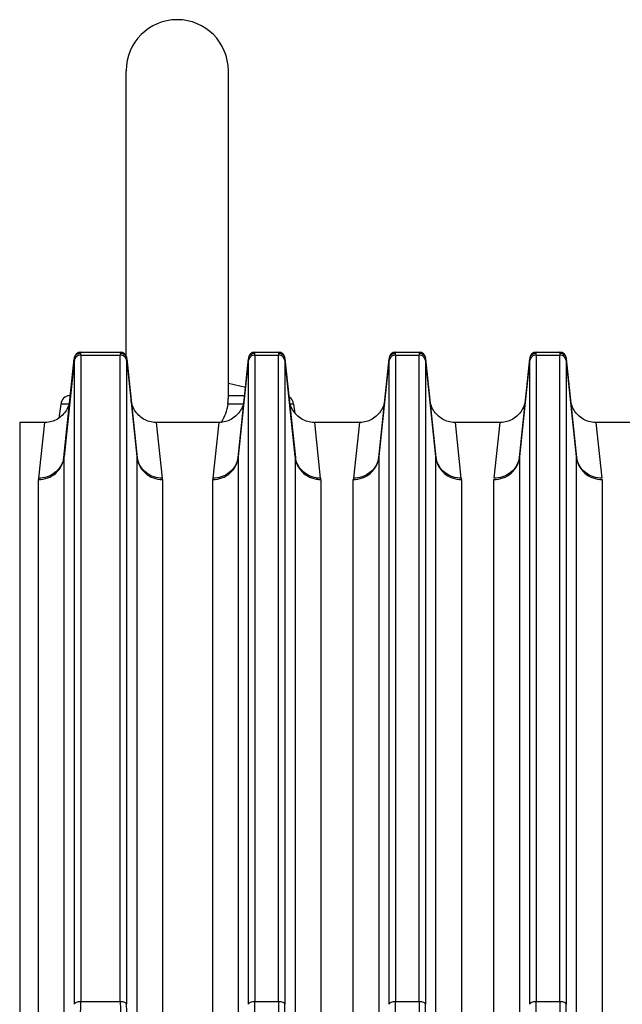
# Model space of a CAD drawing. Extents: x -3114 to 1181, y 8 to 2299.
# Tile 28 of 71: x -1881 to -1786, y 1271 to 1425. Entities that reach past the tile are written whole.
import ezdxf

# ---------------------------------------------------------------- set-up
doc = ezdxf.new("R2010")
doc.units = 0
doc.header["$LTSCALE"] = 65.395
doc.layers.get('0').update_dxf_attribs({"linetype": 'CONTINUOUS'})

msp = doc.modelspace()

# ---------------------------------------------------------------- linework, layer by layer
at = {"color": 6, "linetype": 'CONTINUOUS'}
for p, q in [((-1864.06, 1372.13), (-1864.06, 1416.7)), ((-1848.06, 1365.56), (-1848.06, 1416.7)), ((-1871.16, 1372.7), (-1864.96, 1372.7)), ((-1864.06, 1372.01), (-1864.06, 1372.09)), ((-1843.91, 1372.7), (-1840.21, 1372.7)), ((-1821.91, 1372.7), (-1818.21, 1372.7)), ((-1799.91, 1372.7), (-1796.21, 1372.7)), ((-1872.15, 1371.8), (-1873.77, 1356.4)), ((-1862.34, 1356.4), (-1863.96, 1371.8)), ((-1844.9, 1371.8), (-1846.52, 1356.4)), ((-1837.59, 1356.4), (-1839.21, 1371.76)), ((-1822.9, 1371.8), (-1824.52, 1356.4)), ((-1815.59, 1356.4), (-1817.21, 1371.8)), ((-1800.9, 1371.8), (-1802.52, 1356.4)), ((-1793.59, 1356.4), (-1795.21, 1371.76)), ((-1848.06, 1367.83), (-1845.38, 1367.24)), ((-1872.77, 1365.93), (-1872.91, 1365.9)), ((-1874.24, 1364.57), (-1874.6, 1362.36)), ((-1872.98, 1364.57), (-1874.24, 1364.57)), ((-1872.91, 1365.9), (-1872.77, 1365.9)), ((-1845.73, 1364.57), (-1848.14, 1364.57)), ((-1848.06, 1365.9), (-1845.52, 1365.9)), ((-1837.88, 1364.57), (-1838.39, 1364.57)), ((-1837.88, 1364.57), (-1837.64, 1363.16)), ((-1876.81, 1361.7), (-1880.7, 1361.7)), ((-1849.56, 1361.7), (-1859.3, 1361.7)), ((-1827.56, 1361.7), (-1834.55, 1361.7)), ((-1805.56, 1361.7), (-1812.55, 1361.7)), ((-1783.56, 1361.7), (-1790.55, 1361.7)), ((-1875.16, 1353.7), (-1875.41, 1353.7)), ((-1860.71, 1353.7), (-1860.95, 1353.7)), ((-1847.91, 1353.7), (-1848.16, 1353.7)), ((-1835.96, 1353.7), (-1836.2, 1353.7)), ((-1836.07, 1353.78), (-1836.06, 1353.7))]:
    msp.add_line(p, q, dxfattribs=at)
at = {"color": 9, "linetype": 'CONTINUOUS'}
for p, q in [((-1871.16, 1372.65), (-1871.16, 1372.7)), ((-1871.15, 1372.24), (-1871.15, 1271.15)), ((-1871.15, 1372.24), (-1864.96, 1372.24)), ((-1864.96, 1372.7), (-1864.95, 1372.65)), ((-1864.96, 1271.15), (-1864.96, 1372.24)), ((-1843.91, 1372.65), (-1843.91, 1372.7)), ((-1843.9, 1372.24), (-1843.9, 1271.15)), ((-1843.9, 1372.24), (-1840.21, 1372.24)), ((-1840.21, 1271.15), (-1840.21, 1372.24)), ((-1821.91, 1372.65), (-1821.91, 1372.7)), ((-1821.9, 1372.24), (-1821.9, 1271.15)), ((-1821.9, 1372.24), (-1818.21, 1372.24)), ((-1818.21, 1372.7), (-1818.2, 1372.65)), ((-1818.21, 1271.15), (-1818.21, 1372.24)), ((-1799.91, 1372.65), (-1799.91, 1372.7)), ((-1799.9, 1372.24), (-1799.9, 1271.15)), ((-1799.9, 1372.24), (-1796.21, 1372.24)), ((-1796.21, 1271.15), (-1796.21, 1372.24)), ((-1873.78, 1356.22), (-1872.16, 1371.67)), ((-1872.15, 1270.71), (-1872.15, 1371.38)), ((-1863.97, 1371.38), (-1863.97, 1270.71)), ((-1863.96, 1371.67), (-1862.33, 1356.22)), ((-1846.53, 1356.22), (-1844.91, 1371.67)), ((-1844.9, 1270.71), (-1844.9, 1371.38)), ((-1839.22, 1371.38), (-1839.22, 1270.71)), ((-1839.21, 1371.67), (-1837.58, 1356.22)), ((-1824.53, 1356.22), (-1822.91, 1371.67)), ((-1822.9, 1270.71), (-1822.9, 1371.38)), ((-1817.22, 1371.38), (-1817.22, 1270.71)), ((-1817.21, 1371.67), (-1815.58, 1356.22)), ((-1802.53, 1356.22), (-1800.91, 1371.67)), ((-1800.9, 1270.71), (-1800.9, 1371.38)), ((-1795.22, 1371.38), (-1795.22, 1270.71)), ((-1795.21, 1371.67), (-1793.58, 1356.22)), ((-1880.7, 1361.7), (-1880.7, 1051.77)), ((-1876.81, 1361.7), (-1877.75, 1352.99)), ((-1858.37, 1352.99), (-1859.3, 1361.7)), ((-1849.56, 1361.7), (-1850.5, 1352.99)), ((-1833.62, 1352.99), (-1834.55, 1361.7)), ((-1827.56, 1361.7), (-1828.5, 1352.99)), ((-1811.62, 1352.99), (-1812.55, 1361.7)), ((-1873.78, 1356.22), (-1873.78, 1247.16)), ((-1862.33, 1247.16), (-1862.33, 1356.22)), ((-1846.53, 1356.22), (-1846.53, 1247.16)), ((-1837.58, 1247.16), (-1837.58, 1356.22)), ((-1824.53, 1356.22), (-1824.53, 1247.16)), ((-1815.58, 1247.16), (-1815.58, 1356.22)), ((-1802.53, 1356.22), (-1802.53, 1247.16)), ((-1793.58, 1247.16), (-1793.58, 1356.22)), ((-1877.76, 1245.64), (-1877.76, 1352.78)), ((-1858.35, 1352.78), (-1858.35, 1245.64)), ((-1850.51, 1245.64), (-1850.51, 1352.78)), ((-1833.6, 1352.78), (-1833.6, 1245.64)), ((-1828.51, 1245.64), (-1828.51, 1352.78)), ((-1811.6, 1352.78), (-1811.6, 1245.64)), ((-1871.15, 1271.15), (-1864.96, 1271.15)), ((-1843.9, 1271.15), (-1840.21, 1271.15)), ((-1821.9, 1271.15), (-1818.21, 1271.15)), ((-1799.9, 1271.15), (-1796.21, 1271.15))]:
    msp.add_line(p, q, dxfattribs=at)
at = {"color": 2, "linetype": 'CONTINUOUS'}
for p, q in [((-1840.21, 1372.7), (-1840.2, 1372.65)), ((-1796.21, 1372.7), (-1796.2, 1372.65)), ((-1839.21, 1371.8), (-1839.21, 1371.76)), ((-1795.21, 1371.8), (-1795.21, 1371.76)), ((-1806.5, 1352.99), (-1805.56, 1361.7)), ((-1790.55, 1361.7), (-1789.62, 1352.99)), ((-1806.51, 1245.64), (-1806.51, 1352.78)), ((-1789.6, 1352.78), (-1789.6, 1245.64))]:
    msp.add_line(p, q, dxfattribs=at)
at = {"color": 6, "linetype": 'CONTINUOUS'}
for points in [[(-1872.84, 1365.28), (-1872.87, 1365.03), (-1872.92, 1364.79), (-1872.98, 1364.54), (-1873.06, 1364.31), (-1873.16, 1364.08), (-1873.27, 1363.85), (-1873.39, 1363.63), (-1873.52, 1363.42), (-1873.67, 1363.22), (-1873.83, 1363.03), (-1874.01, 1362.85), (-1874.19, 1362.68), (-1874.38, 1362.52), (-1874.59, 1362.37), (-1874.8, 1362.24), (-1875.02, 1362.12), (-1875.25, 1362.02), (-1875.48, 1361.93), (-1875.72, 1361.85), (-1875.96, 1361.79), (-1876.21, 1361.74), (-1876.45, 1361.71), (-1876.7, 1361.7), (-1876.81, 1361.7)], [(-1859.3, 1361.7), (-1859.41, 1361.7), (-1859.66, 1361.71), (-1859.91, 1361.74), (-1860.15, 1361.79), (-1860.4, 1361.85), (-1860.63, 1361.93), (-1860.87, 1362.02), (-1861.09, 1362.12), (-1861.31, 1362.24), (-1861.53, 1362.37), (-1861.73, 1362.52), (-1861.92, 1362.68), (-1862.11, 1362.85), (-1862.28, 1363.03), (-1862.44, 1363.22), (-1862.59, 1363.42), (-1862.73, 1363.63), (-1862.85, 1363.85), (-1862.96, 1364.08), (-1863.05, 1364.31), (-1863.13, 1364.54), (-1863.19, 1364.79), (-1863.24, 1365.03), (-1863.28, 1365.28)], [(-1845.59, 1365.28), (-1845.62, 1365.03), (-1845.67, 1364.79), (-1845.73, 1364.54), (-1845.81, 1364.31), (-1845.91, 1364.08), (-1846.02, 1363.85), (-1846.14, 1363.63), (-1846.27, 1363.42), (-1846.42, 1363.22), (-1846.58, 1363.03), (-1846.76, 1362.85), (-1846.94, 1362.68), (-1847.13, 1362.52), (-1847.34, 1362.37), (-1847.55, 1362.24), (-1847.77, 1362.12), (-1848, 1362.02), (-1848.23, 1361.93), (-1848.47, 1361.85), (-1848.71, 1361.79), (-1848.96, 1361.74), (-1849.2, 1361.71), (-1849.45, 1361.7), (-1849.56, 1361.7)], [(-1834.55, 1361.7), (-1834.66, 1361.7), (-1834.91, 1361.71), (-1835.16, 1361.74), (-1835.4, 1361.79), (-1835.65, 1361.85), (-1835.88, 1361.93), (-1836.12, 1362.02), (-1836.34, 1362.12), (-1836.56, 1362.24), (-1836.78, 1362.37), (-1836.98, 1362.52), (-1837.17, 1362.68), (-1837.36, 1362.85), (-1837.53, 1363.03), (-1837.69, 1363.22), (-1837.84, 1363.42), (-1837.98, 1363.63), (-1838.1, 1363.85), (-1838.21, 1364.08), (-1838.3, 1364.31), (-1838.38, 1364.54), (-1838.44, 1364.79), (-1838.49, 1365.03), (-1838.53, 1365.28)], [(-1823.59, 1365.28), (-1823.62, 1365.03), (-1823.67, 1364.79), (-1823.73, 1364.54), (-1823.81, 1364.31), (-1823.91, 1364.08), (-1824.02, 1363.85), (-1824.14, 1363.63), (-1824.27, 1363.42), (-1824.42, 1363.22), (-1824.58, 1363.03), (-1824.76, 1362.85), (-1824.94, 1362.68), (-1825.13, 1362.52), (-1825.34, 1362.37), (-1825.55, 1362.24), (-1825.77, 1362.12), (-1826, 1362.02), (-1826.23, 1361.93), (-1826.47, 1361.85), (-1826.71, 1361.79), (-1826.96, 1361.74), (-1827.2, 1361.71), (-1827.45, 1361.7), (-1827.56, 1361.7)], [(-1812.55, 1361.7), (-1812.66, 1361.7), (-1812.91, 1361.71), (-1813.16, 1361.74), (-1813.4, 1361.79), (-1813.65, 1361.85), (-1813.88, 1361.93), (-1814.12, 1362.02), (-1814.34, 1362.12), (-1814.56, 1362.24), (-1814.78, 1362.37), (-1814.98, 1362.52), (-1815.17, 1362.68), (-1815.36, 1362.85), (-1815.53, 1363.03), (-1815.69, 1363.22), (-1815.84, 1363.42), (-1815.98, 1363.63), (-1816.1, 1363.85), (-1816.21, 1364.08), (-1816.3, 1364.31), (-1816.38, 1364.54), (-1816.44, 1364.79), (-1816.49, 1365.03), (-1816.53, 1365.28)], [(-1801.59, 1365.28), (-1801.62, 1365.03), (-1801.67, 1364.79), (-1801.73, 1364.54), (-1801.81, 1364.31), (-1801.91, 1364.08), (-1802.02, 1363.85), (-1802.14, 1363.63), (-1802.27, 1363.42), (-1802.42, 1363.22), (-1802.58, 1363.03), (-1802.76, 1362.85), (-1802.94, 1362.68), (-1803.13, 1362.52), (-1803.34, 1362.37), (-1803.55, 1362.24), (-1803.77, 1362.12), (-1804, 1362.02), (-1804.23, 1361.93), (-1804.47, 1361.85), (-1804.71, 1361.79), (-1804.96, 1361.74), (-1805.2, 1361.71), (-1805.45, 1361.7), (-1805.56, 1361.7)], [(-1790.55, 1361.7), (-1790.66, 1361.7), (-1790.91, 1361.71), (-1791.16, 1361.74), (-1791.4, 1361.79), (-1791.65, 1361.85), (-1791.88, 1361.93), (-1792.12, 1362.02), (-1792.34, 1362.12), (-1792.56, 1362.24), (-1792.78, 1362.37), (-1792.98, 1362.52), (-1793.17, 1362.68), (-1793.36, 1362.85), (-1793.53, 1363.03), (-1793.69, 1363.22), (-1793.84, 1363.42), (-1793.98, 1363.63), (-1794.1, 1363.85), (-1794.21, 1364.08), (-1794.3, 1364.31), (-1794.38, 1364.54), (-1794.44, 1364.79), (-1794.49, 1365.03), (-1794.53, 1365.28)]]:
    msp.add_lwpolyline(points, dxfattribs=at)
for centre, radius, start, end in [((-1856.06, 1416.7), 8, 0, 180), ((-1871.16, 1371.7), 1, 90, 174), ((-1864.96, 1371.7), 1, 6, 90), ((-1843.91, 1371.7), 1, 90, 174), ((-1821.91, 1371.7), 1, 90, 174), ((-1818.21, 1371.7), 1, 6, 90), ((-1799.91, 1371.7), 1, 90, 174), ((-1872.84, 1364.5), 1.4, 93, 177), ((-1839.28, 1364.5), 1.4, 3, 59.7587), ((-1835.48, 1352.2), 1.5, 24.1272, 33.9146)]:
    msp.add_arc(centre, radius, start, end, dxfattribs=at)
at = {"color": 2, "linetype": 'CONTINUOUS'}
for centre, radius, start, end in [((-1871.16, 1371.64), 1.01, 95.1564, 100.3353), ((-1871.16, 1371.64), 1.01, 89.9437, 95.1602), ((-1864.95, 1371.64), 1.01, 79.3743, 90.0484), ((-1864.96, 1371.55), 1.01, 84.6592, 89.8596), ((-1843.91, 1371.64), 1.01, 95.1564, 100.3353), ((-1843.91, 1371.64), 1.01, 89.9437, 95.1602), ((-1840.21, 1371.7), 1, 6, 90), ((-1840.21, 1371.55), 1.01, 84.6592, 89.8596), ((-1821.91, 1371.64), 1.01, 95.1564, 100.3353), ((-1821.91, 1371.64), 1.01, 89.9437, 95.1602), ((-1818.2, 1371.64), 1.01, 79.3743, 90.0484), ((-1818.21, 1371.55), 1.01, 84.6592, 89.8596), ((-1799.91, 1371.64), 1.01, 95.1564, 100.3353), ((-1799.91, 1371.64), 1.01, 89.9437, 95.1602), ((-1796.21, 1371.7), 1, 6, 90), ((-1796.21, 1371.55), 1.01, 84.6592, 89.8596), ((-1871.17, 1371.65), 0.99, 168.599, 173.9945), ((-1871.18, 1371.57), 0.979, 163.621, 174.1918), ((-1871.3, 1371.73), 0.853, 183.0219, 184.1906), ((-1864.94, 1371.65), 0.99, 6.0052, 11.2742), ((-1864.92, 1371.57), 0.969, 5.7805, 10.9317), ((-1843.92, 1371.65), 0.99, 168.599, 173.9945), ((-1843.93, 1371.57), 0.979, 163.621, 174.1918), ((-1844.06, 1371.73), 0.852, 183.025, 184.1941), ((-1840.17, 1371.57), 0.969, 5.7805, 10.9317), ((-1821.92, 1371.65), 0.99, 168.599, 173.9945), ((-1821.93, 1371.57), 0.979, 163.621, 174.1918), ((-1822.06, 1371.73), 0.852, 183.025, 184.1941), ((-1818.19, 1371.65), 0.99, 6.0052, 11.2742), ((-1818.17, 1371.57), 0.969, 5.7805, 10.9317), ((-1799.92, 1371.65), 0.99, 168.599, 173.9945), ((-1799.93, 1371.57), 0.979, 163.621, 174.1918), ((-1800.06, 1371.73), 0.852, 183.025, 184.1941), ((-1796.17, 1371.57), 0.969, 5.7805, 10.9317), ((-1877.37, 1356.78), 3.62, 349.9923, 353.9872), ((-1872.05, 1356.22), 1.73, 174.0127, 180.0017), ((-1858.74, 1356.78), 3.63, 186.0131, 190.0842), ((-1864.06, 1356.22), 1.73, 359.9972, 5.9873), ((-1850.12, 1356.78), 3.62, 349.9923, 353.9872), ((-1844.8, 1356.22), 1.73, 174.0127, 180.0028), ((-1833.99, 1356.78), 3.63, 186.0131, 190.0842), ((-1839.31, 1356.22), 1.73, 359.9972, 5.9873), ((-1828.12, 1356.78), 3.62, 349.9923, 353.9872), ((-1822.8, 1356.22), 1.73, 174.0127, 180.0028), ((-1811.99, 1356.78), 3.63, 186.0131, 190.0842), ((-1817.31, 1356.22), 1.73, 359.9972, 5.9873), ((-1806.12, 1356.78), 3.62, 349.9923, 353.9872), ((-1800.8, 1356.22), 1.73, 174.0127, 180.0028), ((-1789.99, 1356.78), 3.63, 186.0131, 190.0842), ((-1795.31, 1356.22), 1.73, 359.9972, 5.9873), ((-1875.72, 1352.78), 2.04, 173.8949, 179.9532), ((-1860.39, 1352.78), 2.04, 0.0469, 6.1051), ((-1848.47, 1352.78), 2.04, 173.8949, 179.9532), ((-1835.64, 1352.78), 2.04, 0.0469, 6.1051), ((-1826.47, 1352.78), 2.04, 173.8949, 179.9532), ((-1813.64, 1352.78), 2.04, 0.0469, 6.1051)]:
    msp.add_arc(centre, radius, start, end, dxfattribs=at)
at = {"color": 9, "linetype": 'CONTINUOUS'}
for points, knots in [([(-1871.15, 1372.24), (-1871.27, 1372.24), (-1871.51, 1372.2), (-1871.84, 1372.01), (-1872.07, 1371.72), (-1872.14, 1371.49), (-1872.15, 1371.38)], [0, 0, 0, 0, 0.246288, 0.507349, 0.763904, 1, 1, 1, 1]), ([(-1871.15, 1372.24), (-1871.15, 1372.27), (-1871.15, 1372.38), (-1871.16, 1372.48), (-1871.16, 1372.56)], [0, 0, 0, 0, 0.303535, 1, 1, 1, 1]), ([(-1864.95, 1372.56), (-1864.95, 1372.54), (-1864.96, 1372.43), (-1864.96, 1372.32), (-1864.96, 1372.24)], [0, 0, 0, 0, 0.19628, 1, 1, 1, 1]), ([(-1863.97, 1371.38), (-1863.98, 1371.49), (-1864.05, 1371.72), (-1864.28, 1372.01), (-1864.6, 1372.2), (-1864.84, 1372.24), (-1864.96, 1372.24)], [0, 0, 0, 0, 0.236096, 0.492651, 0.753712, 1, 1, 1, 1]), ([(-1843.9, 1372.24), (-1844.02, 1372.24), (-1844.26, 1372.2), (-1844.59, 1372.01), (-1844.82, 1371.72), (-1844.89, 1371.49), (-1844.9, 1371.38)], [0, 0, 0, 0, 0.246288, 0.507349, 0.763904, 1, 1, 1, 1]), ([(-1843.9, 1372.24), (-1843.9, 1372.27), (-1843.9, 1372.38), (-1843.91, 1372.48), (-1843.91, 1372.56)], [0, 0, 0, 0, 0.303535, 1, 1, 1, 1]), ([(-1840.2, 1372.56), (-1840.2, 1372.54), (-1840.21, 1372.43), (-1840.21, 1372.32), (-1840.21, 1372.24)], [0, 0, 0, 0, 0.19628, 1, 1, 1, 1]), ([(-1839.22, 1371.38), (-1839.23, 1371.49), (-1839.3, 1371.72), (-1839.53, 1372.01), (-1839.85, 1372.2), (-1840.09, 1372.24), (-1840.21, 1372.24)], [0, 0, 0, 0, 0.236096, 0.492651, 0.753712, 1, 1, 1, 1]), ([(-1821.9, 1372.24), (-1822.02, 1372.24), (-1822.26, 1372.2), (-1822.59, 1372.01), (-1822.82, 1371.72), (-1822.89, 1371.49), (-1822.9, 1371.38)], [0, 0, 0, 0, 0.246288, 0.507349, 0.763904, 1, 1, 1, 1]), ([(-1821.9, 1372.24), (-1821.9, 1372.27), (-1821.9, 1372.38), (-1821.91, 1372.48), (-1821.91, 1372.56)], [0, 0, 0, 0, 0.303535, 1, 1, 1, 1]), ([(-1818.2, 1372.56), (-1818.2, 1372.54), (-1818.21, 1372.43), (-1818.21, 1372.32), (-1818.21, 1372.24)], [0, 0, 0, 0, 0.19628, 1, 1, 1, 1]), ([(-1817.22, 1371.38), (-1817.23, 1371.49), (-1817.3, 1371.72), (-1817.53, 1372.01), (-1817.85, 1372.2), (-1818.09, 1372.24), (-1818.21, 1372.24)], [0, 0, 0, 0, 0.236096, 0.492651, 0.753712, 1, 1, 1, 1]), ([(-1799.9, 1372.24), (-1800.02, 1372.24), (-1800.26, 1372.2), (-1800.59, 1372.01), (-1800.82, 1371.72), (-1800.89, 1371.49), (-1800.9, 1371.38)], [0, 0, 0, 0, 0.246288, 0.507349, 0.763904, 1, 1, 1, 1]), ([(-1799.9, 1372.24), (-1799.9, 1372.27), (-1799.9, 1372.38), (-1799.91, 1372.48), (-1799.91, 1372.56)], [0, 0, 0, 0, 0.303535, 1, 1, 1, 1]), ([(-1796.2, 1372.56), (-1796.2, 1372.54), (-1796.21, 1372.43), (-1796.21, 1372.32), (-1796.21, 1372.24)], [0, 0, 0, 0, 0.19628, 1, 1, 1, 1]), ([(-1795.22, 1371.38), (-1795.23, 1371.49), (-1795.3, 1371.72), (-1795.53, 1372.01), (-1795.85, 1372.2), (-1796.09, 1372.24), (-1796.21, 1372.24)], [0, 0, 0, 0, 0.236096, 0.492651, 0.753712, 1, 1, 1, 1]), ([(-1872.16, 1371.67), (-1872.16, 1371.66), (-1872.15, 1371.64), (-1872.15, 1371.61), (-1872.15, 1371.59)], [0, 0, 0, 0, 0.227785, 1, 1, 1, 1]), ([(-1872.15, 1371.59), (-1872.15, 1371.57), (-1872.15, 1371.5), (-1872.15, 1371.43), (-1872.15, 1371.38)], [0, 0, 0, 0, 0.217512, 1, 1, 1, 1]), ([(-1863.97, 1371.38), (-1863.97, 1371.4), (-1863.97, 1371.47), (-1863.97, 1371.54), (-1863.96, 1371.59)], [0, 0, 0, 0, 0.282402, 1, 1, 1, 1]), ([(-1863.96, 1371.59), (-1863.96, 1371.6), (-1863.96, 1371.62), (-1863.96, 1371.65), (-1863.96, 1371.67)], [0, 0, 0, 0, 0.272205, 1, 1, 1, 1]), ([(-1844.91, 1371.67), (-1844.91, 1371.66), (-1844.9, 1371.64), (-1844.9, 1371.61), (-1844.9, 1371.59)], [0, 0, 0, 0, 0.227785, 1, 1, 1, 1]), ([(-1844.9, 1371.59), (-1844.9, 1371.57), (-1844.9, 1371.5), (-1844.9, 1371.43), (-1844.9, 1371.38)], [0, 0, 0, 0, 0.217512, 1, 1, 1, 1]), ([(-1839.22, 1371.38), (-1839.22, 1371.4), (-1839.22, 1371.47), (-1839.22, 1371.54), (-1839.21, 1371.59)], [0, 0, 0, 0, 0.282402, 1, 1, 1, 1]), ([(-1839.21, 1371.59), (-1839.21, 1371.6), (-1839.21, 1371.62), (-1839.21, 1371.65), (-1839.21, 1371.67)], [0, 0, 0, 0, 0.272205, 1, 1, 1, 1]), ([(-1822.91, 1371.67), (-1822.91, 1371.66), (-1822.9, 1371.64), (-1822.9, 1371.61), (-1822.9, 1371.59)], [0, 0, 0, 0, 0.227785, 1, 1, 1, 1]), ([(-1822.9, 1371.59), (-1822.9, 1371.57), (-1822.9, 1371.5), (-1822.9, 1371.43), (-1822.9, 1371.38)], [0, 0, 0, 0, 0.217512, 1, 1, 1, 1]), ([(-1817.22, 1371.38), (-1817.22, 1371.4), (-1817.22, 1371.47), (-1817.22, 1371.54), (-1817.21, 1371.59)], [0, 0, 0, 0, 0.282402, 1, 1, 1, 1]), ([(-1817.21, 1371.59), (-1817.21, 1371.6), (-1817.21, 1371.62), (-1817.21, 1371.65), (-1817.21, 1371.67)], [0, 0, 0, 0, 0.272205, 1, 1, 1, 1]), ([(-1800.91, 1371.67), (-1800.91, 1371.66), (-1800.9, 1371.64), (-1800.9, 1371.61), (-1800.9, 1371.59)], [0, 0, 0, 0, 0.227785, 1, 1, 1, 1]), ([(-1800.9, 1371.59), (-1800.9, 1371.57), (-1800.9, 1371.5), (-1800.9, 1371.43), (-1800.9, 1371.38)], [0, 0, 0, 0, 0.217512, 1, 1, 1, 1]), ([(-1795.22, 1371.38), (-1795.22, 1371.4), (-1795.22, 1371.47), (-1795.22, 1371.54), (-1795.21, 1371.59)], [0, 0, 0, 0, 0.282402, 1, 1, 1, 1]), ([(-1795.21, 1371.59), (-1795.21, 1371.6), (-1795.21, 1371.62), (-1795.21, 1371.65), (-1795.21, 1371.67)], [0, 0, 0, 0, 0.272205, 1, 1, 1, 1]), ([(-1872.15, 1270.71), (-1872.12, 1270.86), (-1871.86, 1271.04), (-1871.5, 1271.13), (-1871.27, 1271.15), (-1871.15, 1271.15)], [0, 0, 0, 0, 0.398202, 0.694138, 1, 1, 1, 1]), ([(-1871.24, 1266.87), (-1871.23, 1267.24), (-1871.18, 1268.67), (-1871.15, 1270.1), (-1871.15, 1271.15)], [0, 0, 0, 0, 0.261342, 1, 1, 1, 1]), ([(-1864.96, 1271.15), (-1864.96, 1270.82), (-1864.95, 1269.39), (-1864.92, 1267.96), (-1864.87, 1266.87)], [0, 0, 0, 0, 0.235467, 1, 1, 1, 1]), ([(-1864.96, 1271.15), (-1864.85, 1271.15), (-1864.61, 1271.13), (-1864.26, 1271.04), (-1864, 1270.86), (-1863.97, 1270.71)], [0, 0, 0, 0, 0.305862, 0.601798, 1, 1, 1, 1]), ([(-1863.88, 1266.85), (-1863.89, 1267.18), (-1863.94, 1268.47), (-1863.97, 1269.76), (-1863.97, 1270.71)], [0, 0, 0, 0, 0.261306, 1, 1, 1, 1]), ([(-1844.9, 1270.71), (-1844.87, 1270.86), (-1844.61, 1271.04), (-1844.25, 1271.13), (-1844.02, 1271.15), (-1843.9, 1271.15)], [0, 0, 0, 0, 0.398202, 0.694138, 1, 1, 1, 1]), ([(-1843.99, 1266.87), (-1843.98, 1267.24), (-1843.93, 1268.67), (-1843.9, 1270.1), (-1843.9, 1271.15)], [0, 0, 0, 0, 0.261342, 1, 1, 1, 1]), ([(-1840.21, 1271.15), (-1840.21, 1270.82), (-1840.2, 1269.39), (-1840.17, 1267.96), (-1840.12, 1266.87)], [0, 0, 0, 0, 0.235467, 1, 1, 1, 1]), ([(-1840.21, 1271.15), (-1840.1, 1271.15), (-1839.86, 1271.13), (-1839.51, 1271.04), (-1839.25, 1270.86), (-1839.22, 1270.71)], [0, 0, 0, 0, 0.305862, 0.601798, 1, 1, 1, 1]), ([(-1839.13, 1266.85), (-1839.14, 1267.18), (-1839.19, 1268.47), (-1839.22, 1269.76), (-1839.22, 1270.71)], [0, 0, 0, 0, 0.261306, 1, 1, 1, 1]), ([(-1822.9, 1270.71), (-1822.87, 1270.86), (-1822.61, 1271.04), (-1822.25, 1271.13), (-1822.02, 1271.15), (-1821.9, 1271.15)], [0, 0, 0, 0, 0.398202, 0.694138, 1, 1, 1, 1]), ([(-1821.99, 1266.87), (-1821.98, 1267.24), (-1821.93, 1268.67), (-1821.9, 1270.1), (-1821.9, 1271.15)], [0, 0, 0, 0, 0.261342, 1, 1, 1, 1]), ([(-1818.21, 1271.15), (-1818.21, 1270.82), (-1818.2, 1269.39), (-1818.17, 1267.96), (-1818.12, 1266.87)], [0, 0, 0, 0, 0.235467, 1, 1, 1, 1]), ([(-1818.21, 1271.15), (-1818.1, 1271.15), (-1817.86, 1271.13), (-1817.51, 1271.04), (-1817.25, 1270.86), (-1817.22, 1270.71)], [0, 0, 0, 0, 0.305862, 0.601798, 1, 1, 1, 1]), ([(-1817.13, 1266.85), (-1817.14, 1267.18), (-1817.19, 1268.47), (-1817.22, 1269.76), (-1817.22, 1270.71)], [0, 0, 0, 0, 0.261306, 1, 1, 1, 1]), ([(-1800.9, 1270.71), (-1800.87, 1270.86), (-1800.61, 1271.04), (-1800.25, 1271.13), (-1800.02, 1271.15), (-1799.9, 1271.15)], [0, 0, 0, 0, 0.398202, 0.694138, 1, 1, 1, 1]), ([(-1799.99, 1266.87), (-1799.98, 1267.24), (-1799.93, 1268.67), (-1799.9, 1270.1), (-1799.9, 1271.15)], [0, 0, 0, 0, 0.261342, 1, 1, 1, 1]), ([(-1796.21, 1271.15), (-1796.21, 1270.82), (-1796.2, 1269.39), (-1796.17, 1267.96), (-1796.12, 1266.87)], [0, 0, 0, 0, 0.235467, 1, 1, 1, 1]), ([(-1796.21, 1271.15), (-1796.1, 1271.15), (-1795.86, 1271.13), (-1795.51, 1271.04), (-1795.25, 1270.86), (-1795.22, 1270.71)], [0, 0, 0, 0, 0.305862, 0.601798, 1, 1, 1, 1]), ([(-1795.13, 1266.85), (-1795.14, 1267.18), (-1795.19, 1268.47), (-1795.22, 1269.76), (-1795.22, 1270.71)], [0, 0, 0, 0, 0.261306, 1, 1, 1, 1])]:
    msp.add_open_spline(points, degree=3, knots=knots, dxfattribs=at)
at = {"color": 2, "linetype": 'CONTINUOUS'}
for points, knots in [([(-1871.34, 1372.63), (-1871.53, 1372.6), (-1871.91, 1372.41), (-1872.1, 1372.04), (-1872.14, 1371.85)], [0, 0, 0, 0, 0.500667, 1, 1, 1, 1]), ([(-1872.12, 1371.85), (-1872.06, 1372.05), (-1871.8, 1372.42), (-1871.37, 1372.56), (-1871.16, 1372.56)], [0, 0, 0, 0, 0.50562, 1, 1, 1, 1]), ([(-1871.16, 1372.56), (-1871.16, 1372.57), (-1871.16, 1372.6), (-1871.16, 1372.63), (-1871.16, 1372.65)], [0, 0, 0, 0, 0.296156, 1, 1, 1, 1]), ([(-1864.95, 1372.65), (-1864.95, 1372.64), (-1864.95, 1372.61), (-1864.95, 1372.58), (-1864.95, 1372.56)], [0, 0, 0, 0, 0.204351, 1, 1, 1, 1]), ([(-1864.86, 1372.55), (-1864.65, 1372.53), (-1864.23, 1372.36), (-1864.01, 1371.96), (-1863.97, 1371.75)], [0, 0, 0, 0, 0.502177, 1, 1, 1, 1]), ([(-1863.97, 1371.85), (-1864.01, 1372.04), (-1864.21, 1372.4), (-1864.57, 1372.59), (-1864.77, 1372.63)], [0, 0, 0, 0, 0.499287, 1, 1, 1, 1]), ([(-1844.09, 1372.63), (-1844.28, 1372.6), (-1844.66, 1372.41), (-1844.85, 1372.04), (-1844.89, 1371.85)], [0, 0, 0, 0, 0.500667, 1, 1, 1, 1]), ([(-1844.87, 1371.85), (-1844.81, 1372.05), (-1844.55, 1372.42), (-1844.12, 1372.56), (-1843.91, 1372.56)], [0, 0, 0, 0, 0.50562, 1, 1, 1, 1]), ([(-1843.91, 1372.56), (-1843.91, 1372.57), (-1843.91, 1372.6), (-1843.91, 1372.63), (-1843.91, 1372.65)], [0, 0, 0, 0, 0.296156, 1, 1, 1, 1]), ([(-1840.2, 1372.65), (-1840.2, 1372.64), (-1840.2, 1372.61), (-1840.2, 1372.58), (-1840.2, 1372.56)], [0, 0, 0, 0, 0.204351, 1, 1, 1, 1]), ([(-1840.11, 1372.55), (-1839.9, 1372.53), (-1839.48, 1372.36), (-1839.26, 1371.96), (-1839.22, 1371.75)], [0, 0, 0, 0, 0.502177, 1, 1, 1, 1]), ([(-1822.09, 1372.63), (-1822.28, 1372.6), (-1822.66, 1372.41), (-1822.85, 1372.04), (-1822.89, 1371.85)], [0, 0, 0, 0, 0.500667, 1, 1, 1, 1]), ([(-1822.87, 1371.85), (-1822.81, 1372.05), (-1822.55, 1372.42), (-1822.12, 1372.56), (-1821.91, 1372.56)], [0, 0, 0, 0, 0.50562, 1, 1, 1, 1]), ([(-1821.91, 1372.56), (-1821.91, 1372.57), (-1821.91, 1372.6), (-1821.91, 1372.63), (-1821.91, 1372.65)], [0, 0, 0, 0, 0.296156, 1, 1, 1, 1]), ([(-1818.2, 1372.65), (-1818.2, 1372.64), (-1818.2, 1372.61), (-1818.2, 1372.58), (-1818.2, 1372.56)], [0, 0, 0, 0, 0.204351, 1, 1, 1, 1]), ([(-1818.11, 1372.55), (-1817.9, 1372.53), (-1817.48, 1372.36), (-1817.26, 1371.96), (-1817.22, 1371.75)], [0, 0, 0, 0, 0.502177, 1, 1, 1, 1]), ([(-1817.22, 1371.85), (-1817.26, 1372.04), (-1817.46, 1372.4), (-1817.82, 1372.59), (-1818.02, 1372.63)], [0, 0, 0, 0, 0.499287, 1, 1, 1, 1]), ([(-1800.09, 1372.63), (-1800.28, 1372.6), (-1800.66, 1372.41), (-1800.85, 1372.04), (-1800.89, 1371.85)], [0, 0, 0, 0, 0.500667, 1, 1, 1, 1]), ([(-1800.87, 1371.85), (-1800.81, 1372.05), (-1800.55, 1372.42), (-1800.12, 1372.56), (-1799.91, 1372.56)], [0, 0, 0, 0, 0.50562, 1, 1, 1, 1]), ([(-1799.91, 1372.56), (-1799.91, 1372.57), (-1799.91, 1372.6), (-1799.91, 1372.63), (-1799.91, 1372.65)], [0, 0, 0, 0, 0.296156, 1, 1, 1, 1]), ([(-1796.2, 1372.65), (-1796.2, 1372.64), (-1796.2, 1372.61), (-1796.2, 1372.58), (-1796.2, 1372.56)], [0, 0, 0, 0, 0.204351, 1, 1, 1, 1]), ([(-1796.11, 1372.55), (-1795.9, 1372.53), (-1795.48, 1372.36), (-1795.26, 1371.96), (-1795.22, 1371.75)], [0, 0, 0, 0, 0.502177, 1, 1, 1, 1]), ([(-1872.16, 1371.76), (-1872.16, 1371.75), (-1872.16, 1371.73), (-1872.16, 1371.7), (-1872.16, 1371.69)], [0, 0, 0, 0, 0.214718, 1, 1, 1, 1]), ([(-1863.96, 1371.67), (-1863.96, 1371.68), (-1863.96, 1371.71), (-1863.96, 1371.74), (-1863.96, 1371.76)], [0, 0, 0, 0, 0.291665, 1, 1, 1, 1]), ([(-1844.91, 1371.76), (-1844.91, 1371.75), (-1844.91, 1371.73), (-1844.91, 1371.7), (-1844.91, 1371.69)], [0, 0, 0, 0, 0.214732, 1, 1, 1, 1]), ([(-1839.21, 1371.67), (-1839.21, 1371.68), (-1839.21, 1371.71), (-1839.21, 1371.74), (-1839.21, 1371.76)], [0, 0, 0, 0, 0.291665, 1, 1, 1, 1]), ([(-1822.91, 1371.76), (-1822.91, 1371.75), (-1822.91, 1371.73), (-1822.91, 1371.7), (-1822.91, 1371.69)], [0, 0, 0, 0, 0.214732, 1, 1, 1, 1]), ([(-1817.21, 1371.67), (-1817.21, 1371.68), (-1817.21, 1371.71), (-1817.21, 1371.74), (-1817.21, 1371.76)], [0, 0, 0, 0, 0.291665, 1, 1, 1, 1]), ([(-1800.91, 1371.76), (-1800.91, 1371.75), (-1800.91, 1371.73), (-1800.91, 1371.7), (-1800.91, 1371.69)], [0, 0, 0, 0, 0.214732, 1, 1, 1, 1]), ([(-1795.21, 1371.67), (-1795.21, 1371.68), (-1795.21, 1371.71), (-1795.21, 1371.74), (-1795.21, 1371.76)], [0, 0, 0, 0, 0.291665, 1, 1, 1, 1]), ([(-1877.76, 1352.78), (-1877.27, 1352.78), (-1876.3, 1352.95), (-1875.02, 1353.69), (-1874.11, 1354.83), (-1873.83, 1355.75), (-1873.78, 1356.22)], [0, 0, 0, 0, 0.254866, 0.507044, 0.755181, 1, 1, 1, 1]), ([(-1873.81, 1356.15), (-1873.88, 1355.72), (-1874.2, 1354.85), (-1875.13, 1353.79), (-1876.38, 1353.13), (-1877.3, 1352.99), (-1877.75, 1352.99)], [0, 0, 0, 0, 0.239625, 0.496283, 0.755377, 1, 1, 1, 1]), ([(-1862.33, 1356.22), (-1862.29, 1355.75), (-1862, 1354.83), (-1861.09, 1353.69), (-1859.82, 1352.95), (-1858.84, 1352.78), (-1858.35, 1352.78)], [0, 0, 0, 0, 0.244819, 0.492956, 0.745134, 1, 1, 1, 1]), ([(-1858.37, 1352.99), (-1858.81, 1352.99), (-1859.74, 1353.13), (-1860.98, 1353.79), (-1861.91, 1354.85), (-1862.23, 1355.71), (-1862.31, 1356.14)], [0, 0, 0, 0, 0.244593, 0.503657, 0.760319, 1, 1, 1, 1]), ([(-1850.51, 1352.78), (-1850.02, 1352.78), (-1849.05, 1352.95), (-1847.77, 1353.69), (-1846.86, 1354.83), (-1846.58, 1355.75), (-1846.53, 1356.22)], [0, 0, 0, 0, 0.254866, 0.507044, 0.755181, 1, 1, 1, 1]), ([(-1846.56, 1356.15), (-1846.63, 1355.72), (-1846.95, 1354.85), (-1847.88, 1353.79), (-1849.13, 1353.13), (-1850.05, 1352.99), (-1850.5, 1352.99)], [0, 0, 0, 0, 0.239625, 0.496283, 0.755377, 1, 1, 1, 1]), ([(-1837.58, 1356.22), (-1837.54, 1355.75), (-1837.25, 1354.83), (-1836.34, 1353.69), (-1835.07, 1352.95), (-1834.09, 1352.78), (-1833.6, 1352.78)], [0, 0, 0, 0, 0.244819, 0.492956, 0.745134, 1, 1, 1, 1]), ([(-1833.62, 1352.99), (-1834.06, 1352.99), (-1834.99, 1353.13), (-1836.23, 1353.79), (-1837.16, 1354.85), (-1837.48, 1355.71), (-1837.56, 1356.14)], [0, 0, 0, 0, 0.244593, 0.503657, 0.760319, 1, 1, 1, 1]), ([(-1828.51, 1352.78), (-1828.02, 1352.78), (-1827.05, 1352.95), (-1825.77, 1353.69), (-1824.86, 1354.83), (-1824.58, 1355.75), (-1824.53, 1356.22)], [0, 0, 0, 0, 0.254866, 0.507044, 0.755181, 1, 1, 1, 1]), ([(-1824.56, 1356.15), (-1824.63, 1355.72), (-1824.95, 1354.85), (-1825.88, 1353.79), (-1827.13, 1353.13), (-1828.05, 1352.99), (-1828.5, 1352.99)], [0, 0, 0, 0, 0.239625, 0.496283, 0.755377, 1, 1, 1, 1]), ([(-1815.58, 1356.22), (-1815.54, 1355.75), (-1815.25, 1354.83), (-1814.34, 1353.69), (-1813.07, 1352.95), (-1812.09, 1352.78), (-1811.6, 1352.78)], [0, 0, 0, 0, 0.244819, 0.492956, 0.745134, 1, 1, 1, 1]), ([(-1811.62, 1352.99), (-1812.06, 1352.99), (-1812.99, 1353.13), (-1814.23, 1353.79), (-1815.16, 1354.85), (-1815.48, 1355.71), (-1815.56, 1356.14)], [0, 0, 0, 0, 0.244593, 0.503657, 0.760319, 1, 1, 1, 1]), ([(-1806.51, 1352.78), (-1806.02, 1352.78), (-1805.05, 1352.95), (-1803.77, 1353.69), (-1802.86, 1354.83), (-1802.58, 1355.75), (-1802.53, 1356.22)], [0, 0, 0, 0, 0.254866, 0.507044, 0.755181, 1, 1, 1, 1]), ([(-1802.56, 1356.15), (-1802.63, 1355.72), (-1802.95, 1354.85), (-1803.88, 1353.79), (-1805.13, 1353.13), (-1806.05, 1352.99), (-1806.5, 1352.99)], [0, 0, 0, 0, 0.239625, 0.496283, 0.755377, 1, 1, 1, 1]), ([(-1793.58, 1356.22), (-1793.54, 1355.75), (-1793.25, 1354.83), (-1792.34, 1353.69), (-1791.07, 1352.95), (-1790.09, 1352.78), (-1789.6, 1352.78)], [0, 0, 0, 0, 0.244819, 0.492956, 0.745134, 1, 1, 1, 1]), ([(-1789.62, 1352.99), (-1790.06, 1352.99), (-1790.99, 1353.13), (-1792.23, 1353.79), (-1793.16, 1354.85), (-1793.48, 1355.71), (-1793.56, 1356.14)], [0, 0, 0, 0, 0.244593, 0.503657, 0.760319, 1, 1, 1, 1])]:
    msp.add_open_spline(points, degree=3, knots=knots, dxfattribs=at)
at = {"color": 6, "linetype": 'CONTINUOUS'}
for points, knots in [([(-1848.14, 1364.57), (-1848.21, 1364.06), (-1848.45, 1363.07), (-1848.9, 1362.14), (-1849.17, 1361.72)], [0, 0, 0, 0, 0.504266, 1, 1, 1, 1]), ([(-1848.14, 1364.57), (-1848.13, 1364.67), (-1848.09, 1365), (-1848.06, 1365.33), (-1848.06, 1365.56)], [0, 0, 0, 0, 0.290032, 1, 1, 1, 1])]:
    msp.add_open_spline(points, degree=3, knots=knots, dxfattribs=at)

doc.saveas('drawing.dxf')
